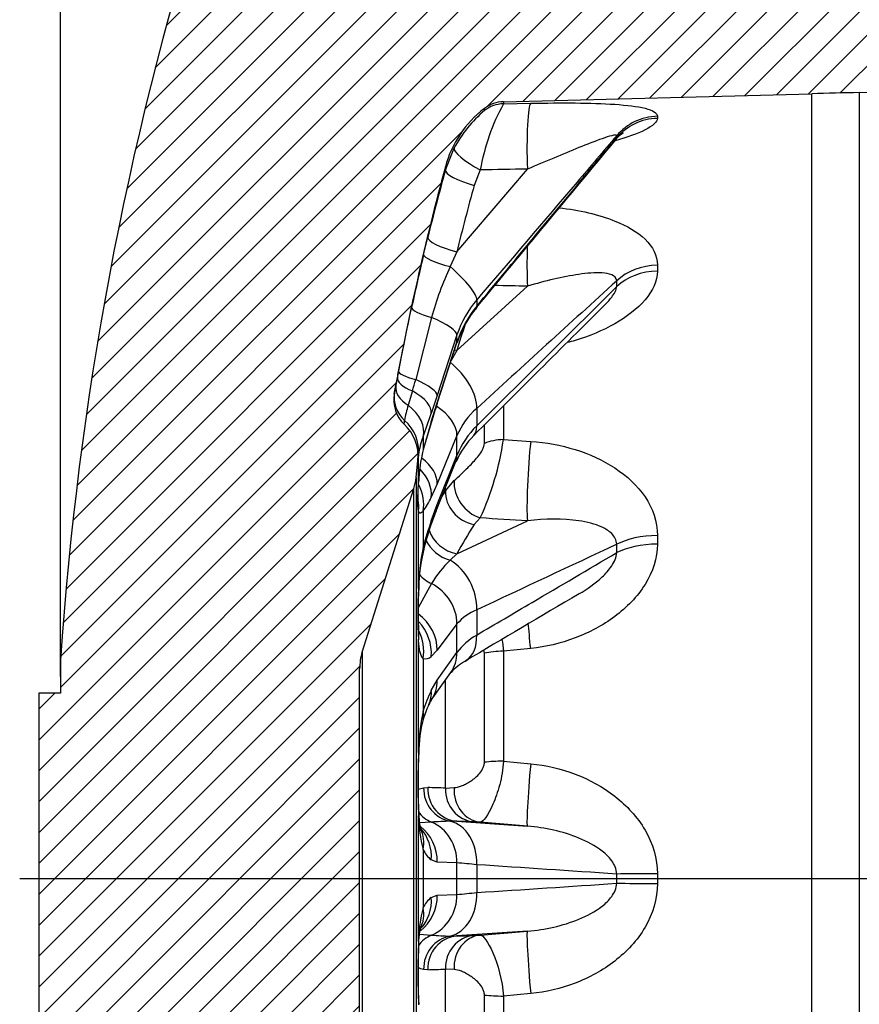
# Model space of a CAD drawing. Header units: millimetres. Extents: x 0 to 1188, y 0 to 840.
# Tile 3 of 9: x 262 to 339, y 517 to 607. Entities that reach past the tile are written whole.
import ezdxf
from ezdxf.enums import TextEntityAlignment as Align
from ezdxf.lldxf.tags import DXFTag

# ---------------------------------------------------------------- set-up
doc = ezdxf.new("R2010")
doc.units = ezdxf.units.MM
doc.header["$LTSCALE"] = 4
for name, color, linetype in [('CAP200G', 7, 'Continuous'), ('Default', 7, 'Continuous'), ('DV4_Default', 7, 'Continuous')]:
    doc.layers.add(name, color=color, linetype=linetype)
doc.styles.add('SEACAD_Times_New_Roman', font='times.ttf')
tags = doc.linetypes.add('CENTER2', pattern=[28.575000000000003, 19.05, -3.175, 3.175, -3.175]).pattern_tags.tags
tags[10:11] = [DXFTag(74, 4), DXFTag(75, 0), DXFTag(340, '0'), DXFTag(46, 0.0), DXFTag(50, 0.0), DXFTag(44, 0.0), DXFTag(45, 0.0)]
tags[8:9] = [DXFTag(74, 4), DXFTag(75, 0), DXFTag(340, '0'), DXFTag(46, 0.0), DXFTag(50, 0.0), DXFTag(44, 0.0), DXFTag(45, 0.0)]
tags[6:7] = [DXFTag(74, 4), DXFTag(75, 0), DXFTag(340, '0'), DXFTag(46, 0.0), DXFTag(50, 0.0), DXFTag(44, 0.0), DXFTag(45, 0.0)]
tags[4:5] = [DXFTag(74, 4), DXFTag(75, 0), DXFTag(340, '0'), DXFTag(46, 0.0), DXFTag(50, 0.0), DXFTag(44, 0.0), DXFTag(45, 0.0)]
doc.dimstyles.new('ANSImm', dxfattribs={"dimtxt": 12, "dimasz": 12, "dimexe": 6, "dimexo": 0, "dimgap": 3, "dimtad": 1, "dimdsep": 46, "dimtxsty": 'SEACAD_Times_New_Roman', "dimblk1": '_SE_FILLED', "dimblk2": '_SE_FILLED', "dimsah": 1, "dimcen": 6, "dimazin": 0, "dimtfac": 0.85, "dimtdec": 3, "dimtofl": 0, "dimtmove": 0, "dimatfit": 3, "dimfxl": 1, "dimarcsym": 0})

# ---------------------------------------------------------------- blocks, each defined once
blk = doc.blocks.new('SE6')
at = {"layer": 'CAP200G', "linetype": 'Continuous'}
h = blk.add_hatch(dxfattribs=at)
h.set_pattern_fill('LINE', scale=0.6299212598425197, angle=45, style=0)
h.set_pattern_definition([(45, (0, 0), (-1.414213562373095, 1.414213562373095), [])])
edge = h.paths.add_edge_path()
edge.add_arc((294.5938023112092, 489.6347955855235), 4, 312.9349119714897, 365.7105931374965)
edge.add_line((298.5739510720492, 490.0328104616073), (298.4165407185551, 491.6069139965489))
edge.add_arc((293.4413547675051, 491.1093954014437), 5, 5.710593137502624, 17.52556837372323)
edge.add_line((298.2092680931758, 492.6150522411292), (293.4751969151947, 507.6062776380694))
edge.add_arc((298.2431102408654, 509.1119344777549), 5, 180, 197.5255683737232, ccw=False)
edge.add_line((293.2431102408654, 509.1119344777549), (293.2431102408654, 547.5705030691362))
edge.add_arc((298.2431102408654, 547.5705030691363), 5, 162.4744316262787, 180, ccw=False)
edge.add_line((293.4751969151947, 549.0761599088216), (298.2092680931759, 564.0673853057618))
edge.add_arc((293.4413547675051, 565.5730421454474), 5, 342.4744316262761, 354.2894068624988)
edge.add_line((298.416540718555, 565.0755235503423), (298.5739510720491, 566.6496270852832))
edge.add_arc((294.5938023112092, 567.0476419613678), 4, 354.2894068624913, 407.0650880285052)
edge.add_arc((299.3619720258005, 572.172537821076), 3, 169.7784598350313, 227.0650880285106, ccw=False)
edge.add_arc((542.4418261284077, 528.3412187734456), 250, 164.8804850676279, 169.7784598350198, ccw=False)
edge.add_arc((310.749702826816, 590.9412187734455), 10, 127.4332102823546, 164.8804850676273, ccw=False)
edge.add_arc((306.4948494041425, 596.4996558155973), 3, 91.49999999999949, 127.4332102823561, ccw=False)
edge.add_line((306.4163185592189, 599.498627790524), (334.6621824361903, 600.2382717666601))
edge.add_line((334.6621824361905, 600.2382717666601), (339.0244533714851, 600.3334568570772))
edge.add_line((339.0244533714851, 600.3334568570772), (368.754284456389, 600.8523929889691))
edge.add_line((368.754284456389, 600.8523929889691), (373.8431102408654, 605.9412187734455))
edge.add_line((373.8431102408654, 605.9412187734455), (423.8431102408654, 605.9412187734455))
edge.add_line((423.8431102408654, 605.9412187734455), (423.8431102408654, 628.3412187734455))
edge.add_line((423.8431102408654, 628.3412187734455), (292.8431102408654, 628.3412187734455))
edge.add_arc((292.8431102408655, 613.7538189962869), 14.58739977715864, 90.00000000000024, 162.5868321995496)
edge.add_arc((565.1757011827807, 528.3412187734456), 300, 162.5868321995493, 176.1774462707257)
edge.add_line((265.8431102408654, 548.3412187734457), (265.8431102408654, 545.3412187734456))
edge.add_line((265.8431102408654, 545.3412187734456), (263.8431102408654, 545.3412187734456))
edge.add_line((263.8431102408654, 545.3412187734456), (263.8431102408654, 511.3412187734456))
edge.add_line((263.8431102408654, 511.3412187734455), (265.8431102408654, 511.3412187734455))
edge.add_line((265.8431102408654, 511.3412187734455), (265.8431102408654, 508.3412187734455))
edge.add_arc((565.1757011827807, 528.3412187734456), 300, 183.8225537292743, 197.4131678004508)
edge.add_arc((292.8431102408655, 442.9286185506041), 14.58739977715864, 197.4131678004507, 269.9999999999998)
edge.add_line((292.8431102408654, 428.3412187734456), (423.8431102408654, 428.3412187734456))
edge.add_line((423.8431102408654, 428.3412187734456), (423.8431102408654, 450.7412187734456))
edge.add_line((423.8431102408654, 450.7412187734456), (373.8431102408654, 450.7412187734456))
edge.add_line((373.8431102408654, 450.7412187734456), (368.754284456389, 455.830044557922))
edge.add_line((368.754284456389, 455.830044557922), (339.0244533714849, 456.3489806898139))
edge.add_line((339.024453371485, 456.3489806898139), (334.6621824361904, 456.4441657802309))
edge.add_line((334.6621824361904, 456.4441657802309), (306.4163185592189, 457.1838097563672))
edge.add_arc((306.4948494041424, 460.1827817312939), 3, 232.5667897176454, 268.5000000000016, ccw=False)
edge.add_arc((310.7497028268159, 465.7412187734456), 10, 195.1195149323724, 232.5667897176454, ccw=False)
edge.add_arc((542.4418261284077, 528.3412187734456), 250, 190.2215401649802, 195.119514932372, ccw=False)
edge.add_arc((299.3619720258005, 484.509899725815), 3, 132.9349119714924, 190.2215401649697, ccw=False)
at = {"layer": 'CAP200G', "color": 7, "linetype": 'Continuous'}
for p, q in [((339.0244533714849, 600.3334568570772), (368.754284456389, 600.8523929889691)), ((306.4163185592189, 599.4986277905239), (334.6621824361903, 600.2382717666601)), ((334.6621824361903, 456.4441657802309), (334.6621824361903, 600.2382717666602)), ((339.0244533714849, 600.3334568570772), (339.0244533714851, 456.3489806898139)), ((304.6713407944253, 598.6955499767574), (304.6713407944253, 598.8818431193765)), ((306.4163185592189, 599.4986277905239), (306.4163185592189, 599.3107057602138)), ((306.4163185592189, 599.3107057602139), (308.9119716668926, 599.3577637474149)), ((320.5260024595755, 598.1704998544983), (320.5260024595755, 597.9764580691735)), ((316.7934589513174, 596.200363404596), (316.7934589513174, 596.3894560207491)), ((301.0958643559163, 593.2435273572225), (301.9020395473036, 595.2645147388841)), ((301.0958643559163, 593.2435273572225), (301.0958643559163, 593.5495521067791)), ((302.1458665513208, 585.7500717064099), (308.6125507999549, 593.3327007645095)), ((304.2981551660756, 593.2486672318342), (303.7338325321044, 591.8399507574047)), ((299.1074450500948, 585.5072368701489), (299.4886113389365, 587.079682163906)), ((302.1458665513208, 585.7500717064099), (301.5332490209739, 584.396102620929)), ((320.5260024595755, 584.5339961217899), (320.5260024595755, 583.9903031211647)), ((302.1458665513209, 576.7172902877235), (308.6125507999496, 582.5979372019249)), ((316.7934589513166, 582.5709349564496), (316.7934589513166, 583.1007606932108)), ((303.9650468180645, 569.823135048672), (316.7934589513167, 582.5709349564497)), ((303.9650468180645, 581.3411423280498), (303.9650468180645, 580.7746841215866)), ((296.810034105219, 574.7983740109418), (298.0082772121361, 580.6727804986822)), ((299.8300585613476, 579.7357667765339), (298.3791084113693, 574.0460904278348)), ((302.1606606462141, 578.1365291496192), (300.3535958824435, 572.5979627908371)), ((302.1606606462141, 577.4904047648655), (302.1606606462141, 578.1365291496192)), ((300.3466868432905, 571.8563417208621), (302.1532715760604, 577.4279852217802)), ((300.3535958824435, 571.9202047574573), (302.1606606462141, 577.4904047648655)), ((302.1458665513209, 576.7172902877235), (301.6250256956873, 575.7988351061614)), ((296.5635963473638, 573.5054692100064), (296.7024322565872, 574.2344275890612)), ((296.4095851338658, 572.7049020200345), (296.4445067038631, 572.8852371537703)), ((298.0816955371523, 573.0174222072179), (297.684943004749, 571.6980247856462)), ((300.3535958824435, 572.597962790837), (299.8013800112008, 570.9392659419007)), ((299.8013800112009, 570.1701201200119), (300.3535958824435, 571.9202047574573)), ((303.9650468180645, 571.4103156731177), (303.9650468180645, 569.8231350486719)), ((306.4163185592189, 571.6520689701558), (306.4163185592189, 568.5494233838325)), ((304.6713407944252, 568.2009030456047), (304.6713407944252, 569.9405855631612)), ((299.0585172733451, 568.815734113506), (299.0585172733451, 567.6288520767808)), ((302.1606606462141, 568.9200816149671), (300.3535958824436, 564.5101298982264)), ((302.1606606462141, 567.109681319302), (302.1606606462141, 568.9200816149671)), ((306.4163185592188, 568.5494233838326), (308.9119716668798, 568.384995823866)), ((298.416540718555, 565.0755235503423), (298.5739510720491, 566.6496270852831)), ((298.6393880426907, 564.6399318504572), (298.6393880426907, 567.1889601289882)), ((300.2540374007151, 562.0415956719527), (302.0605726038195, 566.5439943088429)), ((300.3535958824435, 562.611094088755), (302.1606606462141, 567.109681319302)), ((298.416540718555, 565.0755235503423), (298.416540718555, 491.6069139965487)), ((301.0958643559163, 563.8737291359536), (301.9020395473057, 564.8093129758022)), ((293.4751969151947, 549.0761599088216), (298.2092680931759, 564.067385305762)), ((298.2092680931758, 492.6150522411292), (298.2092680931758, 564.0673853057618)), ((300.3535958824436, 564.5101298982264), (299.8013800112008, 563.2713460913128)), ((301.0958643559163, 563.8737291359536), (301.0958643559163, 564.1474681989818)), ((298.6393880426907, 554.9014982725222), (298.6393880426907, 562.043716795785)), ((299.0585172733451, 561.9861419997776), (299.0585172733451, 558.6605724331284)), ((299.8013800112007, 561.1162473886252), (300.3535958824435, 562.611094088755)), ((302.1458665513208, 558.1030346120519), (308.6125507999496, 561.1169651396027)), ((304.2981551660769, 561.3765725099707), (303.7338325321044, 560.7726412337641)), ((320.5260024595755, 559.7678236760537), (320.5260024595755, 558.9821645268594)), ((316.7934589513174, 558.2006461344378), (316.7934589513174, 558.9662665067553)), ((302.1458665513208, 558.1030346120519), (301.5332490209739, 557.5103794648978)), ((299.8300585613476, 555.3663827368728), (298.5994515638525, 553.1493672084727)), ((303.9650468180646, 552.9491261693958), (303.9650468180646, 550.6555837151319)), ((302.1606606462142, 551.6664926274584), (300.3535958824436, 549.2586005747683)), ((302.1606606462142, 549.050388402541), (302.1606606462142, 551.6664926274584)), ((298.6393880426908, 539.902475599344), (298.6393880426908, 550.2232803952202)), ((300.3535958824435, 549.2586005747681), (299.8013800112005, 548.6850861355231)), ((308.9119716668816, 549.4239905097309), (306.4163185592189, 549.1718947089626)), ((265.8431102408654, 548.3412187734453), (265.8431102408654, 545.3412187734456)), ((293.4751969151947, 549.0761599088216), (293.4751969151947, 507.6062776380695)), ((299.0585172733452, 548.4927602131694), (299.0585172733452, 543.6871729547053)), ((300.3535958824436, 546.5144143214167), (302.1606606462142, 549.050388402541)), ((304.6713407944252, 539.0017238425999), (304.6713407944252, 548.9913366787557)), ((306.4163185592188, 549.1718947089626), (306.4163185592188, 539.0949358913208)), ((293.2431102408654, 509.1119344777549), (293.2431102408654, 547.5705030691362)), ((299.8013800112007, 545.5708782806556), (300.3535958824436, 546.5144143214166)), ((299.8020526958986, 544.6849553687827), (301.6084044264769, 547.2262484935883)), ((301.0958643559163, 536.6314705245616), (301.0958643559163, 546.5179002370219)), ((263.8431102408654, 545.3412187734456), (263.8431102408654, 511.3412187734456)), ((265.8431102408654, 545.3412187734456), (263.8431102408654, 545.3412187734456)), ((306.4163185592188, 539.0949358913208), (308.9119716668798, 538.8637828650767)), ((299.1074450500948, 536.6557239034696), (299.4886113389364, 536.6827690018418)), ((301.0958643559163, 536.6314705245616), (301.9020395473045, 536.6765611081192)), ((298.6393880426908, 522.6136042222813), (298.6393880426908, 534.0688333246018)), ((299.8300585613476, 533.5192246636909), (298.726074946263, 533.441582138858)), ((302.1458665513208, 533.5940863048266), (301.533249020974, 533.6064535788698)), ((302.1458665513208, 533.5940863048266), (308.6125507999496, 533.144354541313)), ((304.2981551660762, 533.514714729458), (303.7338325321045, 533.543403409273)), ((308.6125507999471, 533.1443545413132), (304.2981551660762, 533.514714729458)), ((299.0585172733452, 531.0081185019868), (299.0585172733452, 525.6743190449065)), ((300.3535958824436, 529.8641272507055), (299.8013800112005, 530.0694737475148)), ((302.1606606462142, 529.7930470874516), (300.3535958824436, 529.8641272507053)), ((302.1606606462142, 526.8893904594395), (302.1606606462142, 529.7930470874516)), ((303.9650468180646, 529.6140388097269), (303.9650468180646, 527.0683987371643)), ((316.7934589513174, 527.9163315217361), (316.7934589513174, 528.7661060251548)), ((320.5260024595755, 528.7772267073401), (320.5260024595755, 527.9052108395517)), ((299.8013800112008, 526.6129637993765), (300.3535958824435, 526.8183102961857)), ((300.3535958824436, 526.8183102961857), (302.1606606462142, 526.8893904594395)), ((298.7254235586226, 523.2409012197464), (299.8300585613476, 523.1632128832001)), ((301.533249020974, 523.0759839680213), (302.1458665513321, 523.0883512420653)), ((308.6125507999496, 523.5380830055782), (302.1458665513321, 523.0883512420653)), ((303.7338325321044, 523.1390341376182), (304.298155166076, 523.1677228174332)), ((304.2981551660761, 523.1677228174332), (308.6125507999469, 523.538083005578)), ((299.4886113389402, 519.9996685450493), (299.1074450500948, 520.0267136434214)), ((301.9020395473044, 520.0058764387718), (301.0958643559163, 520.0509670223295)), ((301.0958643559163, 510.159897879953), (301.0958643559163, 520.0509670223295)), ((304.6713407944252, 507.691100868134), (304.6713407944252, 517.6807137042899)), ((308.9119716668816, 517.8186546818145), (306.4163185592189, 517.5875016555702)), ((306.4163185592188, 517.5875016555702), (306.4163185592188, 507.5105428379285))]:
    blk.add_line(p, q, dxfattribs=at)
for centre, radius, start, end in [((565.1757011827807, 528.3412187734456), 300, 162.5868321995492, 176.1774462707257), ((347.7506565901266, 100.4096092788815), 500, 91, 91.49999999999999), ((310.749702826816, 590.9412187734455), 10.00000000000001, 127.4332102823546, 164.8804850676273), ((323.4664579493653, 589.9520643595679), 19.44971521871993, 151.2380818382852, 170.2416209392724), ((306.4948494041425, 596.4996558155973), 2.999999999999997, 91.49999999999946, 127.4332102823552), ((312.6546629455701, 589.4188338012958), 12.23890908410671, 130.7145069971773, 151.4692148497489), ((9999.83272060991, -7465.34012124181), 12599.54479502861, 140.2223411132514, 140.3127877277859), ((542.4418261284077, 528.3412187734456), 250, 164.880485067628, 169.7784598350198), ((538.9308375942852, 528.4385185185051), 246.51997530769, 166.6147575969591, 167.7670693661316), ((328.3966011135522, 571.9370865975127), 29.61193620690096, 155.1184924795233, 164.7303117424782), ((10695.6887531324, -10818.9770407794), 15418.45795526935, 132.310451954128, 132.3749481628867), ((311.1210926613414, 575.2015720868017), 9.428855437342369, 139.371868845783, 161.8639786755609), ((8228.443286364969, -7377.02072116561), 11222.29086515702, 134.8364392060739, 134.9234175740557), ((311.675373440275, 574.400818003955), 10.00376458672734, 140.420612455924, 162.0105174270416), ((311.380074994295, 574.4545763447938), 9.665358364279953, 140.0340189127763, 162.1339505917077), ((173.7503760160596, 609.5219439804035), 129.5795397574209, 343.6374020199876, 344.1108756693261), ((299.3619720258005, 572.172537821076), 3.000000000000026, 169.7784598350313, 227.0650880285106), ((103.8661757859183, 610.1834058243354), 196.1569956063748, 349.0387843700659, 349.223258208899), ((377.4038830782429, 546.6610343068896), 81.07172877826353, 161.8949980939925, 163.1452695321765), ((305.5617873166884, 569.1599304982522), 8.275663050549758, 162.1399058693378, 172.0214990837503), ((182.7263762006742, 610.7032292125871), 123.6435574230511, 340.197668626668, 341.2401907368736), ((308.4575612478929, 566.2562746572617), 6.837164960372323, 131.0770004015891, 157.0699553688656), ((53.57995949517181, 605.1614323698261), 246.2650313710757, 351.7857174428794, 351.8638593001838), ((294.5938023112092, 567.0476419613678), 4.000000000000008, 354.2894068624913, 47.06508802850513), ((390.5194680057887, 542.2722241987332), 94.91082175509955, 162.9061346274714, 164.5045017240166), ((377.627419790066, 546.1748645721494), 81.4280420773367, 162.8633604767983, 164.6493777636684), ((309.8268680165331, 563.9684896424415), 8.284794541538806, 135.0350910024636, 157.7188699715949), ((305.7394005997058, 566.2270616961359), 7.164874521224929, 158.8199171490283, 172.2846335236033), ((308.6631298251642, 563.8165747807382), 7.114693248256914, 134.0526641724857, 157.5525477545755), ((279.8514698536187, 572.4949239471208), 26.8562499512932, 335.5439613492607, 351.5519958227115), ((313.6935424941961, 564.0527701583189), 15.06560072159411, 166.2687880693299, 177.7664077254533), ((312.5510784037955, 564.1574374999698), 13.91223153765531, 165.1138978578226, 177.4352861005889), ((293.4413547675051, 565.5730421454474), 4.999999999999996, 342.4744316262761, 354.2894068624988), ((291.7116169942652, 567.0900284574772), 8.945758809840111, 325.2123186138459, 334.7308695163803), ((318.1136215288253, 554.7487119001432), 19.29018597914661, 157.80265613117, 161.9021854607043), ((335.7749789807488, 548.8937264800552), 37.99328677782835, 161.2341068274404, 165.1038606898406), ((328.930632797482, 550.777318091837), 30.80885613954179, 161.1290750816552, 165.4161846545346), ((319.2640339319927, 554.5047947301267), 20.62846072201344, 168.3777418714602, 178.898083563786), ((315.1688061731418, 554.6330091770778), 16.51676768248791, 166.344260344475, 178.7329918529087), ((3916.000859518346, -7131.149030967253), 8490.710641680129, 115.081020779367, 115.1766372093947), ((309.1264573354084, 549.7298312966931), 10.87169454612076, 134.3018458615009, 148.7709138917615), ((338.5281158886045, 552.5623893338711), 39.95725265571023, 176.6439700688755, 183.3560299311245), ((337.056947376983, 552.8010458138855), 38.46356966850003, 176.722671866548, 183.0151413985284), ((5665.590812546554, -8509.00713304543), 10525.79763680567, 120.5632168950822, 120.6291689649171), ((305.562404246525, 548.7914859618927), 4.453933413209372, 111.0166800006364, 139.7969497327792), ((307.0981723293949, 545.3169193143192), 6.190138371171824, 120.4075819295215, 142.9054753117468), ((298.2431102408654, 547.5705030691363), 4.999999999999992, 162.4744316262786, 180), ((299.2398592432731, 549.3231472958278), 0.8499574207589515, 257.6810113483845, 311.3491408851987), ((305.1875939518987, 544.0626480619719), 4.761166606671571, 118.1407026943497, 138.5897488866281), ((312.1285293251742, 539.6211816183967), 13.68785960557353, 154.2357271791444, 162.71943944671), ((308.3930481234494, 540.1366396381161), 9.742441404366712, 154.7234045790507, 163.2504679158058), ((302.1661553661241, 543.1134627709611), 2.839383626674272, 146.5399326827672, 155.5627829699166), ((317.6513355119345, 539.7125895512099), 19.01289571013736, 167.9335067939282, 179.4277647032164), ((311.2839050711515, 539.7661977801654), 12.62720537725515, 165.4219022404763, 179.6154148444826), ((362.9365490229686, 536.9856544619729), 64.36328732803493, 177.4025752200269, 182.5974247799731), ((359.4952309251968, 537.0739605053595), 60.90138848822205, 177.3864653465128, 182.5794525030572), ((292.3675252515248, 561.599388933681), 25.83820705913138, 283.9465875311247, 285.1205580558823), ((309.9267727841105, 534.0554542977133), 11.28739267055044, 179.9320868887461, 195.662894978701), ((304.9777276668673, 534.3485065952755), 6.322011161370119, 180.1365215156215, 193.7576058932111), ((304.3784956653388, 461.3800566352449), 72.2824172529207, 92.25591171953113, 93.60777284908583), ((301.456923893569, 532.142985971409), 2.653352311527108, 205.3223699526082, 231.3952608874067), ((285.4026976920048, 351.6908736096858), 178.888830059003, 84.04399860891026, 84.62475967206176), ((-219.2450404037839, -7483.518993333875), 8030.19612376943, 86.1724971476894, 86.26422813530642), ((-179.9427410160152, 7945.59522682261), 7434.292639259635, 273.7320954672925, 273.8311792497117), ((283.2734662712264, 726.4540112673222), 200.4563892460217, 275.4064832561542, 275.9247584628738), ((301.4603567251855, 524.5367347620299), 2.657617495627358, 128.6260289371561, 154.6563402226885), ((309.9256775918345, 522.6271332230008), 11.28629765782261, 164.3363370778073, 180.0686810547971), ((304.3784956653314, 595.3023809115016), 72.28241725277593, 266.3922271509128, 267.7440882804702), ((363.8395091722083, 519.6967830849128), 65.2653326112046, 177.4384988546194, 182.5615011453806), ((359.5429686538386, 519.60593723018), 60.94906188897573, 177.4209272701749, 182.6093024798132), ((292.3675252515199, 495.0830486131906), 25.83820705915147, 74.8794419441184, 76.05232509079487)]:
    blk.add_arc(centre, radius, start, end, dxfattribs=at)
for centre, major_axis, ratio, start_param, end_param in [((306.4948494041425, 596.3196538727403), (-2.999999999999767, -1.477564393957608e-10), 0.9973590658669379, 4.738568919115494, 5.365721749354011), ((309.0428564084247, 594.3739489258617), (0.09604381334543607, -4.99907747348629), 0.09203015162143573, 3.218006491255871, 4.920444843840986), ((320.6568872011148, 593.2908414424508), (-5.000000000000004, 8.6103516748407e-13), 0.9762662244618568, 4.738568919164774, 5.595450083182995), ((320.6568872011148, 593.1103592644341), (-4.999999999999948, -1.025507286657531e-11), 0.9735533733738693, 4.738568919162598, 5.595450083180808), ((304.5563385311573, 593.8734161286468), (2.642085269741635, -1.42105081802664), 0.2242287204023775, 3.189425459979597, 4.735241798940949), ((541.2884014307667, 525.5501695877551), (-230.7154989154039, 95.34534592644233), 0.9742820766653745, 0.1202437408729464, 0.1464221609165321), ((303.9920158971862, 592.4646996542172), (-2.892511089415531, 0.7958514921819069), 0.223704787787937, 0.02589950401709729, 1.543060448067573), ((677.7043247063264, 522.492483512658), (-878.5296011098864, 15.96562622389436), 0.08047174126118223, -1.135751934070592, -1.130333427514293), ((541.0440577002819, 524.9589136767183), (-227.9469101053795, 94.20120467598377), 0.9742820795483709, 0.1202437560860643, 0.1464221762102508), ((302.4040499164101, 586.3748206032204), (-2.912830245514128, 0.7179275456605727), 0.2229206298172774, 0.01990455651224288, 1.537065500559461), ((309.042856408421, 585.6496951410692), (0.1139617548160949, 4.99870110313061), 0.09121530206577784, 1.444362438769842, 2.22957880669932), ((302.0274576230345, 584.8212446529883), (-2.918236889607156, 0.6956245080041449), 0.1774958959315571, 0.01837048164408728, 1.443062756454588), ((300.8743042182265, 583.8292465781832), (3.044156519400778, -2.594823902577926), 0.2148354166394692, 0.1300451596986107, 1.537350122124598), ((320.6568872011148, 580.6072542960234), (-5.000000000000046, 1.449011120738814e-14), 0.7856175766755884, 4.738568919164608, 5.595450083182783), ((320.6568872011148, 580.1015544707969), (-5.000000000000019, 2.054524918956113e-12), 0.7780163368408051, 4.738568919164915, 5.595450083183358), ((677.7083918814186, 511.1962523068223), (-878.530987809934, 46.68835262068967), 0.06487859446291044, -1.133764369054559, -1.129983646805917), ((300.9414797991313, 580.0448017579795), (-2.93170833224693, 0.6364638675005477), 0.1906341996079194, 0.01505380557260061, 1.223681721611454), ((300.8743042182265, 583.2361957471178), (-3.07718761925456, 2.555565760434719), 0.1289323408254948, 3.144355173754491, 3.29933561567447), ((298.3481635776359, 579.3237201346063), (3.802594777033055, -1.241077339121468), 0.2247076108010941, 0.06044794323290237, 1.244825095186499), ((541.0440579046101, 518.4281390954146), (-244.2289112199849, 34.43689615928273), 0.787441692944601, -0.1387203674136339, -0.1257720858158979), ((298.3481635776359, 578.6621912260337), (-3.804852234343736, 1.234139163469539), 0.1994680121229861, 3.141983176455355, 3.218962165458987), ((302.4040499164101, 578.5483450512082), (2.866638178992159, -0.8845256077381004), 0.6115203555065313, 4.738752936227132, 4.810267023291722), ((300.8743042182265, 573.4322129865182), (2.691933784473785, -2.958630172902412), 0.5160523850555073, 0.4648639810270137, 1.872168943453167), ((299.7576156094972, 574.2408881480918), (-2.946754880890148, 0.5627038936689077), 0.1669269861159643, 0.010544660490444, 1.116124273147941), ((299.6513049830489, 573.6837090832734), (-2.946925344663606, 0.5618104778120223), 0.358683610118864, 0.0104647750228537, 1.07883560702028), ((296.5410988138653, 573.7863601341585), (3.802680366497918, -1.240815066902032), 0.22470648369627, 0.05886310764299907, 1.140992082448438), ((299.3964745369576, 572.3507089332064), (-2.945262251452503, 0.5704649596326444), 0.943295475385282, 0.01291824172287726, 1.00633442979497), ((299.5141351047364, 572.9634982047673), (-2.947124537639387, 0.560764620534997), 0.6186299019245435, 0.01029204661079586, 1.02378612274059), ((295.9888829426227, 572.1290397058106), (3.786627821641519, -1.288972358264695), 0.4182499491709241, 0.06115181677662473, 1.133242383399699), ((296.5410988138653, 573.0904027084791), (-3.804935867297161, 1.23388129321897), 0.1994781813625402, 3.139948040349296, 3.220517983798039), ((295.2460202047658, 570.0107268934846), (3.761575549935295, -1.360348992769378), 0.6690309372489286, 0.06462259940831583, 1.126381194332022), ((298.3481635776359, 569.8875393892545), (3.700792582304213, -1.517937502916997), 0.6043771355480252, 0.2302359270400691, 1.285052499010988), ((294.6592392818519, 567.5857998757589), (3.971236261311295, -0.4788345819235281), 0.9376853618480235, 0.02198998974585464, 0.9392474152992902), ((295.9888829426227, 571.3384114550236), (-3.824810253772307, 1.170823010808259), 0.003742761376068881, 3.062467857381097, 3.143188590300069), ((300.8743042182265, 571.7705214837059), (-2.823563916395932, 2.833281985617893), 0.4471634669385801, 3.14765101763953, 3.614439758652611), ((306.4948494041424, 566.8548243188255), (-2.999999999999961, -7.596043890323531e-14), 0.5650599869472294, 4.7385689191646, 5.365721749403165), ((309.0428564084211, 565.5747947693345), (-0.3009204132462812, -4.990936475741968), 0.0723341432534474, 4.118671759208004, 5.821110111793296), ((295.2460202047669, 568.7888026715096), (-3.857073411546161, 1.059709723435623), 0.2995202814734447, 3.050933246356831, 3.143221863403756), ((296.5410988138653, 565.481349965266), (3.700919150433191, -1.517628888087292), 0.6043852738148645, 0.228616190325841, 1.133190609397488), ((298.3481635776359, 568.0339765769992), (-3.712142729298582, 1.489965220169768), 0.5841365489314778, 3.141323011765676, 3.384651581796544), ((295.9888829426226, 564.2469529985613), (3.587145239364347, -1.76985565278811), 0.7499176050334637, 0.2741099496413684, 1.105399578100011), ((294.6592392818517, 565.0107326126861), (-3.993297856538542, 0.2314567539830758), 0.6951411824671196, 3.0912681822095, 3.141310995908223), ((304.5563385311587, 564.05127028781), (1.844292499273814, -2.366132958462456), 0.8108264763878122, 3.874526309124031, 5.420342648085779), ((295.2460202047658, 562.97949398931), (3.208201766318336, -2.389025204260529), 0.9060318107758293, 0.4207688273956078, 1.082268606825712), ((541.2884014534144, 516.3920794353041), (-248.4855260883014, 23.98582396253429), 0.4446388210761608, -0.2196350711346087, -0.2142950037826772), ((303.9920158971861, 563.4473390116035), (2.539330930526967, -1.597434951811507), 0.8741923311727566, 3.608811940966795, 5.125972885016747), ((294.6592392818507, 562.3879965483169), (-3.670409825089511, -1.589997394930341), 0.9945094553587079, 2.644213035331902, 2.885827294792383), ((296.5410988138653, 563.5313205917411), (-3.712259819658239, 1.489673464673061), 0.5841537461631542, 3.13902198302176, 3.386175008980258), ((295.9888829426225, 562.0316618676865), (-3.788105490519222, 1.28462321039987), 0.4115057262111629, 3.138406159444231, 3.360517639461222), ((677.704319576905, 503.2972029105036), (-878.5270191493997, 68.00265313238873), 0.03651889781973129, -1.134387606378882, -1.12896909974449), ((302.4040499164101, 560.7777323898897), (2.616419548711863, -1.467769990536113), 0.879000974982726, 3.896214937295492, 5.08188684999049), ((541.0440576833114, 513.8607716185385), (-245.5036982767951, 23.69799375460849), 0.4446388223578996, -0.2196350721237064, -0.1934566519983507), ((302.0274576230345, 560.0648978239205), (2.685281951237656, -1.337632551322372), 0.859114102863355, 3.917949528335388, 4.946741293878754), ((320.6568872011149, 557.5717378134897), (-5.000000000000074, 1.046957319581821e-13), 0.4393677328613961, 4.738568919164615, 5.595450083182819), ((295.2460202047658, 559.5557384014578), (-3.867864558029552, 1.019619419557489), 0.1293140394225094, 3.13852272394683, 3.34843427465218), ((320.6568872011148, 556.8409803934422), (-4.999999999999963, -1.258796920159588e-12), 0.4283836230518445, 4.738568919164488, 5.595450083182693), ((300.8743042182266, 554.104354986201), (1.690577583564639, -3.625182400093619), 0.7150588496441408, 0.9418216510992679, 2.349126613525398), ((300.9414797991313, 557.7242195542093), (-2.721575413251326, 1.262151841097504), 0.8688809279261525, 1.090296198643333, 1.565366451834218), ((294.6592392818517, 555.1728184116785), (-3.996156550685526, 0.175307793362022), 0.3149157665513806, 3.064812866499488, 3.142254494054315), ((298.3481635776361, 552.2226003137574), (3.196461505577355, -2.404710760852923), 0.8643423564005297, 0.5637894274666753, 1.748166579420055), ((296.5410988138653, 549.8202813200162), (3.196745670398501, -2.404332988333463), 0.864358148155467, 0.5621179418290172, 1.571642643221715), ((295.9888829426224, 549.2532952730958), (2.325325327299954, -3.25466774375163), 0.9330548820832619, 0.8370397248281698, 1.721987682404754), ((295.2460202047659, 549.0877258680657), (1.305720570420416, 3.780885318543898), 0.9635819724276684, 4.883761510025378, 5.548416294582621), ((309.0428564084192, 547.9444390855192), (0.4698956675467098, -4.977870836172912), 0.001830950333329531, -4.410776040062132, -3.848457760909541), ((294.659239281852, 550.4468113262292), (-3.987165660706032, -0.3201718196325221), 0.8543587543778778, 2.982500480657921, 3.144646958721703), ((300.8743042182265, 551.7031411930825), (-2.036794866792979, 3.442595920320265), 0.6768283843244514, 3.151374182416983, 4.045117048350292), ((298.3481635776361, 549.5441244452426), (-3.259937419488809, 2.317931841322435), 0.8531096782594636, 3.141546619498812, 3.699604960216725), ((306.4948494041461, 548.2939732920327), (-2.999999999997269, -7.386248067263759e-13), 0.2927407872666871, 4.73856891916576, 5.365721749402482), ((296.5410988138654, 547.0024072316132), (-3.260177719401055, 2.317593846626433), 0.853130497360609, 3.139283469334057, 3.701085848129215), ((295.9888829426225, 546.0521068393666), (-3.593991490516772, 1.755911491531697), 0.7452504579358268, 3.142192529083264, 3.571048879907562), ((295.2460202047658, 544.1402556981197), (-3.817472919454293, 1.194529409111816), 0.5325361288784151, 3.140594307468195, 3.479477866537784), ((294.6592392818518, 540.0205768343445), (-3.996480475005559, 0.1677611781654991), 0.127682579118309, 3.13841589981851, 3.237546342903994), ((306.4948494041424, 538.6417139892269), (-2.999999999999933, -1.004094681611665e-14), 0.1511257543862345, 4.738568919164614, 5.365721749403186), ((309.0428564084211, 538.1253280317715), (-0.4276602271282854, -4.981677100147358), 0.03912632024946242, 4.566966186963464, 6.269404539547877), ((302.0274576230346, 536.5559498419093), (0.5176409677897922, -2.955003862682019), 0.9727949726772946, 4.51031080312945, 5.935003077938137), ((302.4040499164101, 536.5826703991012), (-0.08629120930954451, -2.99875871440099), 0.9723846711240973, 4.70698952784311, 6.224150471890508), ((541.2884014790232, 514.9898011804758), (-248.7141169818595, 21.48637805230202), 0.01376977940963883, -0.2613392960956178, -0.2351608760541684), ((303.9920158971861, 536.5319875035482), (-0.1041902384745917, -2.998190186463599), 0.9659532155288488, 4.712775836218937, 6.229936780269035), ((304.5563385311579, 536.5032988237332), (-0.1792022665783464, -2.994642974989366), 0.8866465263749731, 4.70758870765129, 6.253405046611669), ((300.9414797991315, 536.2878976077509), (0.3943090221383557, -2.973973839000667), 0.977682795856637, 5.226720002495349, 5.759917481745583), ((294.659239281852, 534.1273423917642), (-3.995074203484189, -0.1984492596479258), 0.5449918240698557, 3.023933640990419, 3.14462588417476), ((296.5410988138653, 529.905020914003), (0.1710613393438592, 3.996340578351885), 0.953134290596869, 4.742940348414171, 5.688876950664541), ((298.3481635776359, 529.8276607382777), (0.1711017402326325, 3.996338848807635), 0.9531139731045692, 4.744519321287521, 5.928896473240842), ((300.8743042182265, 529.673791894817), (0.2774800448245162, 3.990363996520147), 0.7724391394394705, 4.751097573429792, 6.158402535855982), ((541.0440577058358, 512.1614342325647), (-245.7295460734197, 21.22854138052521), 0.0137697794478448, -0.2613392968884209, -0.2351608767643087), ((295.246020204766, 531.0868575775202), (-3.564988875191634, -1.81407120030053), 0.8302829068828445, 2.56907916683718, 3.143933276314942), ((295.9888829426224, 530.1177443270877), (-2.378106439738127, -3.216303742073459), 0.9313891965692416, 2.161510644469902, 2.973973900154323), ((320.6568872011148, 528.7467585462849), (-4.999999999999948, 8.176485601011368e-14), 0.006095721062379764, -1.544616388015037, -0.6877352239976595), ((320.6568872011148, 527.935679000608), (-4.999999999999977, -1.14837092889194e-12), 0.006095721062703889, 0.6877352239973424, 1.544616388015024), ((296.5410988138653, 526.777416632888), (0.1710613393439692, -3.9963405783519), 0.9531342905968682, 0.594397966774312, 1.540244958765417), ((298.3481635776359, 526.8547768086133), (0.1711017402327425, -3.996338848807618), 0.9531139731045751, 0.3542888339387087, 1.538665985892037), ((300.8743042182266, 527.0086456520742), (0.277480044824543, -3.990363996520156), 0.7724391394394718, 0.1247827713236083, 1.532087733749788), ((295.9888829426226, 526.5646932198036), (-2.378106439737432, 3.216303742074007), 0.9313891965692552, 3.309041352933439, 4.121674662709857), ((295.2460202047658, 525.5955799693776), (-3.564988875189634, 1.814071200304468), 0.830282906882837, 3.134853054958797, 3.71410614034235), ((300.9414797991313, 520.3945399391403), (-0.3943090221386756, -2.973973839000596), 0.977682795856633, 3.664860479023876, 4.197502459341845), ((302.0274576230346, 520.1264877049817), (-0.5176409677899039, -2.955003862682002), 0.9727949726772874, 3.489774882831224, 4.914467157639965), ((302.4040499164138, 520.0997671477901), (0.08629120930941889, -2.998758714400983), 0.9723846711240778, 3.20062748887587, 4.71778843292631), ((303.9920158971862, 520.150450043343), (-0.1041902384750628, 2.998190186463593), 0.9659532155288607, 0.05324852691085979, 1.570409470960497), ((304.5563385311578, 520.179138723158), (0.1792022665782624, -2.994642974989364), 0.8866465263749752, 3.171372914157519, 4.717189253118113), ((541.0440523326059, 544.5210028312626), (-245.7295406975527, -21.22854089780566), 0.01376977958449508, 0.2351608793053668, 0.2613392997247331), ((309.0428564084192, 518.5571095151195), (-0.4276602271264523, 4.981677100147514), 0.03912632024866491, 0.01378076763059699, 1.716219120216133), ((294.6592392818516, 522.5550951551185), (-3.995074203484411, 0.1984492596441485), 0.5449918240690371, 3.138254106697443, 3.259251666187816), ((541.2883964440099, 541.6926359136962), (-248.7141119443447, -21.48637759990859), 0.01376977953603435, 0.2351608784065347, 0.2613392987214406), ((306.4948494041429, 518.0407235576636), (-2.999999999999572, -3.032092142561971e-13), 0.1511257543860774, 0.9174635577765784, 1.544616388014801)]:
    blk.add_ellipse(centre, major_axis=major_axis, ratio=ratio, start_param=start_param, end_param=end_param, dxfattribs=at)
for points, knots in [([(308.9119716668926, 599.3577637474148), (311.7157325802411, 599.4101707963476), (314.4164490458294, 599.4115230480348), (317.7266791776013, 599.1906160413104), (318.6943302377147, 599.0769197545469), (320.1020137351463, 598.7215752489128), (320.5260024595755, 598.4776904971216), (320.5260024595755, 598.1704998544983)], [0, 0, 0, 0, 0.5, 0.5, 0.75, 0.75, 1, 1, 1, 1]), ([(320.5260024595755, 597.9764580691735), (320.5260024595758, 597.652622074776), (320.1040413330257, 597.2844700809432), (318.691675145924, 596.562780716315), (317.7360562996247, 596.2188470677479), (316.6510573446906, 595.9149246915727)], [0, 0, 0, 0, 0.25, 0.25, 0.4969869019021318, 0.4969869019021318, 0.4969869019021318, 0.4969869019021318]), ([(316.7934589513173, 596.389456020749), (315.5857717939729, 594.9737361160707), (314.378163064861, 593.5578964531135), (313.1706484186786, 592.1419128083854), (310.1013901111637, 588.5427684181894), (307.0327197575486, 584.942724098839), (303.9650468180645, 581.3411423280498)], [0, 0, 0, 0, 0.2823424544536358, 0.2823424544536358, 0.2823424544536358, 1, 1, 1, 1]), ([(303.9650468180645, 580.7746841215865), (305.6548240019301, 582.8075391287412), (307.344908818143, 584.8402901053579), (309.0352219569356, 586.8729617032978), (311.6208285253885, 589.9822607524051), (314.2069669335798, 593.0913753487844), (316.7934589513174, 596.200363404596)], [0, 0, 0, 0, 0.3953098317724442, 0.3953098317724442, 0.3953098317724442, 1, 1, 1, 1]), ([(316.7934589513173, 596.389456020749), (316.7759259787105, 596.4670583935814), (316.5842369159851, 596.4486845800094), (316.0862072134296, 596.3285856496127), (315.7829494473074, 596.2301040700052), (314.805474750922, 595.8863440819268), (314.0819978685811, 595.5995595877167), (311.8339482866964, 594.6882523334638), (310.2437953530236, 594.0149741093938), (308.612550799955, 593.3327007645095)], [0, 0, 0, 0, 0.1250000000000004, 0.1250000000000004, 0.2500000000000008, 0.2500000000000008, 0.5000000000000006, 0.5000000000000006, 1, 1, 1, 1]), ([(316.6408972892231, 595.9656854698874), (316.7284124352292, 596.0674893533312), (316.8794494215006, 596.2424976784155), (317.1132226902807, 596.450170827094), (317.2950094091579, 596.5868783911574), (317.3970384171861, 596.6514385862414), (317.4286312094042, 596.668245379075), (317.4249301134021, 596.666373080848), (317.424577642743, 596.6661932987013)], [0, 0, 0, 0, 0.03434575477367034, 0.0706403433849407, 0.1044162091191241, 0.1373117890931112, 0.1644626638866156, 0.1665410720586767, 0.1665410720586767, 0.1665410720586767, 0.1665410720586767]), ([(311.5196514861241, 589.7925074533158), (313.3688155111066, 589.5769964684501), (315.111874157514, 589.1774769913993), (317.7266791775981, 588.1337182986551), (318.6943302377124, 587.5802699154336), (320.1020137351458, 586.2193786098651), (320.5260024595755, 585.4115840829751), (320.5260024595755, 584.5339961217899)], [0.1575627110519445, 0.1575627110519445, 0.1575627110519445, 0.1575627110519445, 0.5, 0.5, 0.75, 0.75, 1, 1, 1, 1]), ([(316.7934589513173, 583.1007606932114), (316.7759259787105, 583.3652125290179), (316.5842369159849, 583.5354899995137), (316.0862072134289, 583.7478313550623), (315.7829494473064, 583.7962160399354), (314.80547475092, 583.8605100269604), (314.0819978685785, 583.7953688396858), (311.833948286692, 583.4738712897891), (310.2437953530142, 583.0868499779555), (308.6125507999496, 582.5979372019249)], [0, 0, 0, 0, 0.125, 0.125, 0.2500000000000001, 0.2500000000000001, 0.5000000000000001, 0.5000000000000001, 1, 1, 1, 1]), ([(320.5260024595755, 583.9903031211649), (320.5260024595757, 583.0997826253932), (320.1040413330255, 582.1922438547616), (318.6831123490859, 580.5263888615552), (317.7127025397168, 579.7866745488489), (315.5098788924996, 578.5353020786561), (314.2840474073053, 578.0250582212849), (312.7436023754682, 577.5640107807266), (312.5097471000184, 577.4985001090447), (312.274428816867, 577.4370917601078)], [0, 0, 0, 0, 0.25, 0.25, 0.5, 0.5, 0.75, 0.75, 0.7944180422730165, 0.7944180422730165, 0.7944180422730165, 0.7944180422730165]), ([(315.7711128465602, 580.9611817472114), (315.9776010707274, 581.1661128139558), (316.1701704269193, 581.3782057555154), (316.5813085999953, 581.9167940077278), (316.7758467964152, 582.2674155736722), (316.7934589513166, 582.5709349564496)], [0.7912789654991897, 0.7912789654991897, 0.7912789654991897, 0.7912789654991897, 0.875, 0.875, 1, 1, 1, 1]), ([(301.9020395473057, 564.8093129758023), (302.1011053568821, 564.9786603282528), (302.3226586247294, 565.182210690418), (302.6881492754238, 565.5290286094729), (302.8153850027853, 565.6516874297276), (303.075168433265, 565.9067862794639), (303.2083553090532, 566.0397833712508), (303.4801637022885, 566.31898067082), (303.6186373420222, 566.4649837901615), (303.8917890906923, 566.7682831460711), (304.0276634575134, 566.9263597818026), (304.2882731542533, 567.2651256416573), (304.410455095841, 567.441188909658), (304.5567341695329, 567.7259196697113), (304.5975272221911, 567.8215574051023), (304.6555439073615, 568.0156289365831), (304.6713407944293, 568.1113102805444), (304.6713407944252, 568.2009030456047)], [0, 0, 0, 0, 0.2499999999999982, 0.2499999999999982, 0.3749999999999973, 0.3749999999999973, 0.4999999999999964, 0.4999999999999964, 0.6249999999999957, 0.6249999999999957, 0.7499999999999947, 0.7499999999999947, 0.8749999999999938, 0.8749999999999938, 0.9374999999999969, 0.9374999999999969, 1, 1, 1, 1]), ([(308.9119716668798, 568.384995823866), (311.7157325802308, 568.2000732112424), (314.4164490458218, 567.3942722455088), (317.7266791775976, 565.2341827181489), (318.6943302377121, 564.3505994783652), (320.1020137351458, 562.2537025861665), (320.5260024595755, 561.041991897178), (320.5260024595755, 559.7678236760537)], [0, 0, 0, 0, 0.4999999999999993, 0.4999999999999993, 0.75, 0.75, 1, 1, 1, 1]), ([(298.6393880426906, 567.1889601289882), (298.6178153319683, 567.0096800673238), (298.6015501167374, 566.8758805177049), (298.585100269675, 566.7408542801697), (298.5809476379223, 566.7068570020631), (298.5753723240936, 566.6612377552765), (298.5739510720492, 566.6496270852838), (298.5739510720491, 566.6496270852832)], [0, 0, 0, 0, 0.5, 0.5, 0.75, 0.75, 1, 1, 1, 1]), ([(298.6393880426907, 562.043716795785), (298.6178235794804, 562.0911074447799), (298.6015589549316, 562.1832380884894), (298.5851065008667, 562.3861047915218), (298.5809524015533, 562.4645702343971), (298.5753742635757, 562.6435454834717), (298.5739523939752, 562.7445964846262), (298.5739484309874, 563.0780435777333), (298.579541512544, 563.3385050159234), (298.6014165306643, 563.9332627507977), (298.6178232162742, 564.2696069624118), (298.6393880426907, 564.6399318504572)], [0, 0, 0, 0, 0.2500000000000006, 0.2500000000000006, 0.3750000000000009, 0.3750000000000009, 0.5000000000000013, 0.5000000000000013, 0.7500000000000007, 0.7500000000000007, 1, 1, 1, 1]), ([(298.5982367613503, 562.9843818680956), (298.5982505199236, 562.9843235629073), (298.59685296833, 563.0058423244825), (298.5936720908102, 563.1129344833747), (298.5935398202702, 563.332155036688), (298.6004874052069, 563.6703464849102), (298.6178697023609, 564.1238489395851), (298.6366692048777, 564.5183369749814), (298.6511860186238, 564.7516847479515), (298.6531650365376, 564.7834528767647)], [0.3298366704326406, 0.3298366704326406, 0.3298366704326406, 0.3298366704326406, 0.3907125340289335, 0.4826453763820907, 0.5904603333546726, 0.7099190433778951, 0.8411571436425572, 0.9814380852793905, 1, 1, 1, 1]), ([(299.0585172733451, 561.9861419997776), (298.9842148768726, 561.9195818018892), (298.9244505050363, 561.87380377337), (298.8256308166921, 561.8183404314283), (298.7865071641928, 561.8087807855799), (298.6924042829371, 561.8301732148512), (298.6598956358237, 561.9096659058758), (298.6393880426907, 562.043716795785)], [0, 0, 0, 0, 0.2500000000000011, 0.2500000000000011, 0.5000000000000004, 0.5000000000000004, 1, 1, 1, 1]), ([(316.7934589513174, 558.9662665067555), (316.7759259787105, 559.3651898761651), (316.5842369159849, 559.6903930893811), (316.0862072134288, 560.1931179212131), (315.7829494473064, 560.3787856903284), (314.80547475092, 560.838399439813), (314.0819978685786, 561.0078035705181), (311.833948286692, 561.3397922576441), (310.2437953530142, 561.3156821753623), (308.6125507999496, 561.1169651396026)], [0, 0, 0, 0, 0.1249999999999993, 0.1249999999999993, 0.2499999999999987, 0.2499999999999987, 0.4999999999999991, 0.4999999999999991, 1, 1, 1, 1]), ([(320.5260024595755, 558.9821645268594), (320.5260024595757, 557.7013380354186), (320.1040413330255, 556.4341616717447), (318.6831123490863, 554.1584594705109), (317.7127025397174, 553.173487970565), (315.5098788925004, 551.5318689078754), (314.2840474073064, 550.876940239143), (311.6679627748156, 549.8878198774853), (310.3139059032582, 549.5654968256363), (308.9119716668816, 549.4239905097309)], [0, 0, 0, 0, 0.25, 0.25, 0.5, 0.5, 0.75, 0.75, 1, 1, 1, 1]), ([(303.9650468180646, 550.6555837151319), (305.6548240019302, 551.6485534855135), (307.3449088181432, 552.6421445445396), (309.0352219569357, 553.6361893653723), (311.6208285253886, 555.1567412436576), (314.2069669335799, 556.6783494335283), (316.7934589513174, 558.2006461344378)], [0, 0, 0, 0, 0.3953098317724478, 0.3953098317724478, 0.3953098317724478, 1, 1, 1, 1]), ([(313.3388222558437, 554.4268727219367), (314.0835648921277, 554.8663211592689), (314.8113707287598, 555.3685421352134), (315.7809838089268, 556.2780732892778), (316.0888592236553, 556.6139435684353), (316.5813085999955, 557.3524627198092), (316.7758467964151, 557.7789030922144), (316.7934589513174, 558.2006461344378)], [0.5006954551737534, 0.5006954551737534, 0.5006954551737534, 0.5006954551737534, 0.7500000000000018, 0.7500000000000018, 0.8750000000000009, 0.8750000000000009, 1, 1, 1, 1]), ([(299.0585172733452, 548.4927602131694), (298.9094530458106, 548.6458254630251), (298.8185019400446, 548.8792008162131), (298.7244055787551, 549.3212441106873), (298.7003967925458, 549.4851634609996), (298.6630715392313, 549.8366427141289), (298.6496232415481, 550.0244601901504), (298.6393880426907, 550.2232803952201)], [0, 0, 0, 0, 0.4999999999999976, 0.4999999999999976, 0.7499999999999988, 0.7499999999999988, 1, 1, 1, 1]), ([(298.659661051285, 550.6391002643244), (298.659648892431, 550.6392357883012), (298.6578418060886, 550.6497061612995), (298.6517008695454, 550.6926297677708), (298.6471913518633, 550.7604447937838), (298.6462295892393, 550.774754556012)], [0.8108901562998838, 0.8108901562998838, 0.8108901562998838, 0.8108901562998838, 0.8589306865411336, 0.9747110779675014, 1, 1, 1, 1]), ([(301.9020395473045, 536.6765611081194), (302.1011053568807, 536.6814000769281), (302.322658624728, 536.7347682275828), (302.688149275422, 536.8756284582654), (302.8153850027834, 536.9330701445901), (303.075168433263, 537.0669700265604), (303.2083553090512, 537.1436083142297), (303.4801637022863, 537.3189674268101), (303.61863734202, 537.417615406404), (303.8917890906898, 537.6385169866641), (304.0276634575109, 537.7610724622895), (304.2882731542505, 538.0448345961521), (304.4104550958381, 538.2017908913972), (304.55673416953, 538.4802916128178), (304.597527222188, 538.57779600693), (304.6555439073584, 538.7862048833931), (304.6713407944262, 538.8943803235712), (304.6713407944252, 539.0017238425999)], [0, 0, 0, 0, 0.2500000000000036, 0.2500000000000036, 0.3750000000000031, 0.3750000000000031, 0.5000000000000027, 0.5000000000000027, 0.6250000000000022, 0.6250000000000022, 0.7500000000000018, 0.7500000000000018, 0.8750000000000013, 0.8750000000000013, 0.9375000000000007, 0.9375000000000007, 1, 1, 1, 1]), ([(306.4163185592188, 539.0949358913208), (306.3764255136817, 538.3682152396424), (306.2488812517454, 537.6271888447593), (305.8945570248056, 536.2750139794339), (305.6727211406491, 535.6625452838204), (305.0006462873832, 534.1191685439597), (304.5702125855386, 533.5111870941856), (304.2981551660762, 533.514714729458)], [0, 0, 0, 0, 0.2500000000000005, 0.2500000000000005, 0.500000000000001, 0.500000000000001, 1, 1, 1, 1]), ([(308.9119716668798, 538.8637828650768), (311.7157325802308, 538.6041044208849), (314.4164490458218, 537.5985366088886), (317.7266791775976, 535.0275431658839), (318.6943302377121, 533.9888295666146), (320.1020137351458, 531.5712432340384), (320.5260024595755, 530.1956105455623), (320.5260024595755, 528.7772267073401)], [0, 0, 0, 0, 0.5, 0.5, 0.75, 0.75, 1, 1, 1, 1]), ([(316.7934589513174, 528.766106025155), (316.7759259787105, 529.2204892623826), (316.5842369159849, 529.6362077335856), (316.086207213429, 530.329745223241), (315.7829494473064, 530.6159222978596), (314.8054747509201, 531.3798236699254), (314.0819978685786, 531.750220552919), (311.833948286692, 532.6699410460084), (310.2437953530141, 533.0135174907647), (308.6125507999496, 533.144354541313)], [0, 0, 0, 0, 0.125, 0.125, 0.2499999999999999, 0.2499999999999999, 0.4999999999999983, 0.4999999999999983, 1, 1, 1, 1]), ([(308.6125507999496, 523.5380830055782), (310.2442684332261, 523.6689580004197), (311.8387604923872, 524.014474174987), (314.0795037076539, 524.9311921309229), (314.8095691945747, 525.3058017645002), (315.7809838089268, 526.0649850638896), (316.0888592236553, 526.3564386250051), (316.5813085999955, 527.0420987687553), (316.7758467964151, 527.4598962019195), (316.7934589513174, 527.9163315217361)], [0, 0, 0, 0, 0.5000000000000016, 0.5000000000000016, 0.7500000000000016, 0.7500000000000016, 0.8750000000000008, 0.8750000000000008, 1, 1, 1, 1]), ([(320.5260024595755, 527.9052108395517), (320.5260024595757, 526.4877617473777), (320.1040413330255, 525.1119276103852), (318.6831123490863, 522.677108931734), (317.7127025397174, 521.6419659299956), (315.5098788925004, 519.9352430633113), (314.2840474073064, 519.2653462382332), (311.6679627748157, 518.2659938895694), (310.3139059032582, 517.9484988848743), (308.9119716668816, 517.8186546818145)], [0, 0, 0, 0, 0.25, 0.25, 0.5, 0.5, 0.75, 0.75, 1, 1, 1, 1]), ([(298.6553913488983, 522.3499780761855), (298.6628407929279, 522.499552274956), (298.6771468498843, 522.7774776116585), (298.7142895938, 523.1831713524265), (298.7588349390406, 523.5076279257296), (298.8040164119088, 523.7286801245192), (298.8298545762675, 523.8210022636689), (298.837153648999, 523.8373817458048), (298.8374284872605, 523.8377140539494)], [0, 0, 0, 0, 0.1390942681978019, 0.3078449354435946, 0.4769530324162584, 0.6265348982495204, 0.7661271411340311, 0.8410718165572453, 0.8410718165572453, 0.8410718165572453, 0.8410718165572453]), ([(304.298155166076, 523.1677228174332), (304.570332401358, 523.1712520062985), (305.0024262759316, 522.5587912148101), (305.8937224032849, 520.5127666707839), (306.3364868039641, 519.0417748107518), (306.4163185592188, 517.5875016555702)], [0, 0, 0, 0, 0.4999999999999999, 0.4999999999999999, 1, 1, 1, 1]), ([(304.6713407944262, 517.6807137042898), (304.6713407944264, 517.7881850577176), (304.6559798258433, 517.8939981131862), (304.5982399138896, 518.1027368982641), (304.5565361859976, 518.2024447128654), (304.4117015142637, 518.4784292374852), (304.2875891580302, 518.6383014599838), (304.0290290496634, 518.9199243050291), (303.8934672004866, 519.0425117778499), (303.6185055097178, 519.264980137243), (303.480515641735, 519.363194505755), (303.2100953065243, 519.5377548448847), (303.0770040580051, 519.6144608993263), (302.8164176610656, 519.748894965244), (302.6892054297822, 519.8063341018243), (302.324970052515, 519.9469131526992), (302.1010649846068, 520.0010384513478), (301.9020395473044, 520.0058764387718)], [0, 0, 0, 0, 0.06250000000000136, 0.06250000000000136, 0.1250000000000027, 0.1250000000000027, 0.2500000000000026, 0.2500000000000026, 0.3750000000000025, 0.3750000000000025, 0.5000000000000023, 0.5000000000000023, 0.6250000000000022, 0.6250000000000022, 0.7500000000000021, 0.7500000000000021, 1, 1, 1, 1])]:
    blk.add_open_spline(points, degree=3, knots=knots, dxfattribs=at)
for points in [[(316.6707866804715, 595.9859749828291), (316.7405705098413, 596.0694667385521), (316.7854245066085, 596.1432578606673), (316.7934589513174, 596.200363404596)], [(296.7024322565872, 574.234427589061), (296.73721886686, 574.4168975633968), (296.7732329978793, 574.6056548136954), (296.810034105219, 574.7983740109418)], [(306.2775125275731, 550.2503307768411), (306.345870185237, 549.9165041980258), (306.3945666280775, 549.5549370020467), (306.4163185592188, 549.1718947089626)], [(304.6713407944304, 548.9913366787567), (304.6713407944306, 549.0925985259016), (304.6567660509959, 549.1873623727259), (304.629328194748, 549.2762594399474)]]:
    blk.add_open_spline(points, degree=3, dxfattribs=at)
at = {"layer": 'DV4_Default', "color": 7, "linetype": 'CENTER2'}
blk.add_line((262.0931102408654, 528.3412187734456), (425.5931102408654, 528.3412187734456), dxfattribs=at)
blk = doc.blocks.new('DMBLK57')
at = {"layer": 'Default', "linetype": 'Continuous'}
for points in [[(277.8431030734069, 684.7844473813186), (265.8431029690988, 682.784447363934), (277.8431030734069, 680.7844473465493)], [(411.8431101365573, 684.7844473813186), (411.8431101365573, 680.7844473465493), (423.8431102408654, 682.784447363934)]]:
    blk.add_hatch(color=7, dxfattribs=at).paths.add_polyline_path(points)
at = {"layer": 'Default', "color": 7, "linetype": 'Continuous'}
for p, q in [((265.8431102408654, 546.8412187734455), (265.8431102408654, 688.784447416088)), ((423.8431102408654, 617.1412187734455), (423.8431102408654, 688.784447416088)), ((423.8431102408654, 682.784447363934), (265.8431029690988, 682.784447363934))]:
    blk.add_line(p, q, dxfattribs=at)
at = {"layer": 'Default', "color": 7, "linetype": 'Continuous', "style": 'SEACAD_Times_New_Roman'}
blk.add_text('158', height=12, dxfattribs=at).set_placement((331.193817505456, 697.784447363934), align=Align.TOP_LEFT)
blk = doc.blocks.new('_SE_FILLED')
at = {"color": 0}
blk.add_line((0, 0), (-1, 0), dxfattribs=at)
blk.add_solid([(0, 0), (-1, -0.1665), (-1, 0.1665), (0, 0)], dxfattribs=at)

msp = doc.modelspace()

# ---------------------------------------------------------------- block references
at = {"layer": 'Default'}
msp.add_blockref('SE6', (0, 0), dxfattribs=at)

# ---------------------------------------------------------------- dimensions: what is measured, and where the dimension line sits
at = {"layer": 'Default', "color": 7, "linetype": 'Continuous'}
dim = msp.add_linear_dim(base=(265.8431102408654, 682.784447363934), p1=(423.8431102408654, 617.1412187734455), p2=(265.8431102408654, 546.8412187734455), text='\\A1;<>', dimstyle='ANSImm', dxfattribs=at)
dim.commit()
dim.dimension.update_dxf_attribs({"geometry": 'DMBLK57', "text_midpoint": (344.8431066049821, 682.784447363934), "dimtype": 160})

doc.saveas('drawing.dxf')
